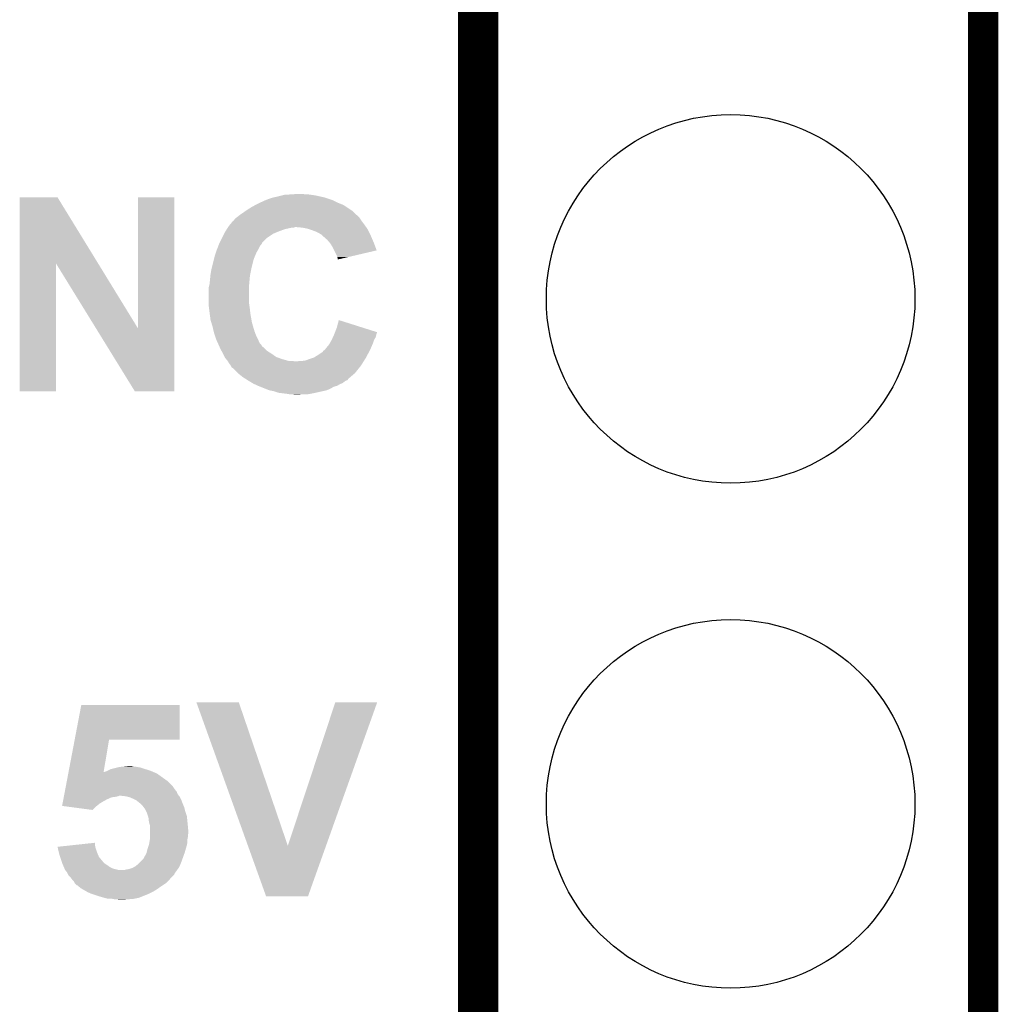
# Model space of a CAD drawing. Extents: x -1.4 to 24.2, y -3.9 to 53.4.
# Tile 51 of 56: x 19.3 to 24.2, y 35.7 to 40.6. Entities that reach past the tile are written whole.
import ezdxf

# ---------------------------------------------------------------- set-up
doc = ezdxf.new("R2010")
doc.units = 0
doc.layers.get('0').update_dxf_attribs({"linetype": 'CONTINUOUS'})
for name, color, linetype in [('XSENSE_MTI-8_CLICK_V102_GKO', 9, 'CONTINUOUS'), ('XSENSE_MTI-8_CLICK_V102_GTO', 11, 'CONTINUOUS'), ('XSENSE_MTI-8_CLICK_V102_GTS', 8, 'CONTINUOUS')]:
    doc.layers.add(name, color=color, linetype=linetype)

# ---------------------------------------------------------------- blocks, each defined once
blk = doc.blocks.new('ROUND_28')
blk.add_circle((0, 0), 0.9271)

msp = doc.modelspace()

# ---------------------------------------------------------------- linework, layer by layer
at = {"layer": 'XSENSE_MTI-8_CLICK_V102_GKO', "const_width": 0.1524}
msp.add_lwpolyline([(24.13, -1.27), (24.13, 53.34)], dxfattribs=at)
at = {"layer": 'XSENSE_MTI-8_CLICK_V102_GTO', "const_width": 0.2032}
msp.add_lwpolyline([(21.59, 32.893), (21.59, 53.213), (24.13, 53.213)], dxfattribs=at)
at = {"layer": 'XSENSE_MTI-8_CLICK_V102_GTO'}
for points in [[(20.614642, 39.76624), (20.65274, 39.76878), (20.7518, 39.76624), (20.73402, 39.76878)], [(20.65274, 39.76878), (20.688298, 39.77132), (20.718782, 39.76878), (20.706082, 39.77132)], [(19.283694, 39.420722), (19.2837, 39.75353), (19.678522, 39.420722), (19.474184, 39.75353)], [(19.2837, 39.75353), (19.283702, 39.75354), (19.474184, 39.75353), (19.283702, 39.75354)], [(19.87804, 39.095758), (19.87806, 39.753518), (20.060904, 39.095758), (20.06092, 39.753518)], [(19.87806, 39.753518), (19.878062, 39.75354), (20.06092, 39.753518), (19.878062, 39.75354)], [(20.46986, 39.71544), (20.49018, 39.7256), (20.911818, 39.71544), (20.88642, 39.7256)], [(20.49018, 39.7256), (20.49526, 39.72814), (20.88642, 39.7256), (20.88134, 39.72814)], [(20.49526, 39.72814), (20.517612, 39.7383), (20.88134, 39.72814), (20.86102, 39.7383)], [(20.517612, 39.7383), (20.5232, 39.74084), (20.86102, 39.7383), (20.8534, 39.74084)], [(20.5232, 39.74084), (20.551142, 39.751), (20.8534, 39.74084), (20.822916, 39.751)], [(20.551142, 39.751), (20.562138, 39.753538), (20.822916, 39.751), (20.8153, 39.753538)], [(20.562138, 39.753538), (20.58416, 39.75862), (20.8153, 39.753538), (20.792436, 39.75862)], [(20.58416, 39.75862), (20.60448, 39.7637), (20.792436, 39.75862), (20.769578, 39.7637)], [(20.60448, 39.7637), (20.614642, 39.76624), (20.769578, 39.7637), (20.7518, 39.76624)], [(20.39366, 39.66718), (20.4089, 39.67734), (20.975326, 39.66718), (20.965164, 39.67734)], [(20.4089, 39.67734), (20.419564, 39.684958), (20.965164, 39.67734), (20.957542, 39.684958)], [(20.419564, 39.684958), (20.42668, 39.69004), (20.957542, 39.684958), (20.94992, 39.69004)], [(20.42668, 39.69004), (20.447, 39.702738), (20.94992, 39.69004), (20.930872, 39.702738)], [(20.447, 39.702738), (20.469856, 39.715438), (20.930872, 39.702738), (20.911822, 39.715438)], [(20.469856, 39.715438), (20.46986, 39.71544), (20.911822, 39.715438), (20.911818, 39.71544)], [(20.33524, 39.60876), (20.343554, 39.61892), (21.023072, 39.60876), (21.01596, 39.61892)], [(20.343554, 39.61892), (20.358108, 39.6367), (21.01596, 39.61892), (21.002626, 39.6367)], [(20.358108, 39.6367), (20.360646, 39.636714), (21.002626, 39.6367), (21.002616, 39.636714)], [(20.360646, 39.636714), (20.36191, 39.63924), (21.002616, 39.636714), (21.00072, 39.63924)], [(20.36191, 39.63924), (20.363182, 39.64178), (21.00072, 39.63924), (20.999028, 39.64178)], [(20.363182, 39.64178), (20.370802, 39.6494), (20.999028, 39.64178), (20.993948, 39.6494)], [(20.370802, 39.6494), (20.377574, 39.65448), (20.993948, 39.6494), (20.99056, 39.65448)], [(20.377574, 39.65448), (20.38096, 39.65702), (20.99056, 39.65448), (20.98802, 39.65702)], [(20.38096, 39.65702), (20.390476, 39.664634), (20.98802, 39.65702), (20.980406, 39.664634)], [(20.390476, 39.664634), (20.390484, 39.66464), (20.980406, 39.664634), (20.977866, 39.66464)], [(20.390484, 39.66464), (20.39366, 39.66718), (20.977866, 39.66464), (20.975326, 39.66718)], [(20.302218, 39.550338), (20.31238, 39.570658), (20.528278, 39.550338), (20.558758, 39.570658)], [(20.31238, 39.570658), (20.317462, 39.58082), (20.558758, 39.570658), (20.583146, 39.58082)], [(20.317462, 39.58082), (20.319078, 39.58336), (20.583146, 39.58082), (20.589242, 39.58336)], [(20.319078, 39.58336), (20.32554, 39.593518), (20.589242, 39.58336), (20.61718, 39.593518)], [(20.32554, 39.593518), (20.328774, 39.5986), (20.61718, 39.593518), (20.64004, 39.5986)], [(20.328774, 39.5986), (20.33039, 39.60114), (20.64004, 39.5986), (20.652738, 39.60114)], [(20.33039, 39.60114), (20.332006, 39.603678), (20.660356, 39.60114), (20.667978, 39.603678)], [(20.332006, 39.60368), (20.33524, 39.60876), (21.026628, 39.60368), (21.023072, 39.60876)], [(20.332006, 39.603678), (20.332006, 39.60368), (20.667978, 39.603678), (20.678142, 39.60368)], [(20.70608, 39.60114), (20.678142, 39.60368), (21.028406, 39.60114), (21.026628, 39.60368)], [(20.731478, 39.59606), (20.70608, 39.60114), (21.031962, 39.59606), (21.028406, 39.60114)], [(20.739106, 39.593518), (20.731478, 39.59606), (21.03374, 39.593518), (21.031962, 39.59606)], [(20.75434, 39.58844), (20.739106, 39.593518), (21.03628, 39.58844), (21.03374, 39.593518)], [(20.77466, 39.58082), (20.75434, 39.58844), (21.04009, 39.58082), (21.03628, 39.58844)], [(20.7899, 39.5732), (20.77466, 39.58082), (21.0439, 39.5732), (21.04009, 39.58082)], [(20.802598, 39.565582), (20.7899, 39.5732), (21.04771, 39.565582), (21.0439, 39.5732)], [(20.285026, 39.51478), (20.286978, 39.519856), (20.497798, 39.51478), (20.500338, 39.519856)], [(20.286978, 39.519856), (20.28698, 39.51986), (20.500338, 39.519856), (20.50034, 39.51986)], [(20.28698, 39.51986), (20.288246, 39.522394), (20.50034, 39.51986), (20.502874, 39.522394)], [(20.288246, 39.522394), (20.289516, 39.524934), (20.502874, 39.522394), (20.50288, 39.524934)], [(20.289516, 39.524934), (20.302218, 39.550338), (20.50288, 39.524934), (20.528278, 39.550338)], [(20.80514, 39.56304), (20.802598, 39.565582), (21.04898, 39.56304), (21.04771, 39.565582)], [(20.81022, 39.557958), (20.80514, 39.56304), (21.051158, 39.557958), (21.04898, 39.56304)], [(20.83054, 39.540182), (20.81022, 39.557958), (21.058778, 39.540182), (21.051158, 39.557958)], [(20.841428, 39.52748), (20.83054, 39.540182), (21.06422, 39.52748), (21.058778, 39.540182)], [(20.84578, 39.522402), (20.841428, 39.52748), (21.066122, 39.522402), (21.06422, 39.52748)], [(20.85848, 39.502078), (20.84578, 39.522402), (21.07373, 39.502078), (21.066122, 39.522402)], [(20.26666, 39.46398), (20.270894, 39.476682), (20.46986, 39.46398), (20.47494, 39.476682)], [(20.270894, 39.476682), (20.27428, 39.48684), (20.47494, 39.476682), (20.481034, 39.48684)], [(20.27428, 39.48684), (20.275256, 39.489382), (20.481034, 39.48684), (20.48256, 39.489382)], [(20.275256, 39.489382), (20.28307, 39.509696), (20.48256, 39.489382), (20.492718, 39.509696)], [(20.28307, 39.509696), (20.285026, 39.51478), (20.492718, 39.509696), (20.497798, 39.51478)], [(20.866104, 39.486834), (20.85848, 39.502078), (21.079436, 39.486834), (21.07373, 39.502078)], [(20.87626, 39.46652), (20.866104, 39.486834), (20.992482, 39.46652), (21.079436, 39.486834)], [(19.28368, 38.778202), (19.283694, 39.420722), (19.466538, 38.778202), (19.46656, 39.420722)], [(19.66696, 39.095758), (19.46656, 39.420722), (19.87804, 39.095758), (19.678522, 39.420722)], [(20.252054, 39.4081), (20.257134, 39.42842), (20.45208, 39.4081), (20.45716, 39.42842)], [(20.257134, 39.42842), (20.26158, 39.4462), (20.45716, 39.42842), (20.462238, 39.4462)], [(20.26158, 39.4462), (20.26412, 39.456358), (20.462238, 39.4462), (20.466592, 39.456358)], [(20.26412, 39.456358), (20.26666, 39.46398), (20.466592, 39.456358), (20.46986, 39.46398)], [(20.88134, 39.45382), (20.87626, 39.46652), (20.93812, 39.45382), (20.992482, 39.46652)], [(20.883878, 39.446202), (20.88134, 39.45382), (20.905512, 39.446202), (20.93812, 39.45382)], [(20.88388, 39.441148), (20.883878, 39.446202), (20.88388, 39.441148), (20.905512, 39.446202)], [(20.2438, 39.36746), (20.247032, 39.38524), (20.443444, 39.36746), (20.447, 39.38524)], [(20.247032, 39.38524), (20.24888, 39.3954), (20.447, 39.38524), (20.449256, 39.3954)], [(20.24888, 39.3954), (20.252054, 39.4081), (20.449256, 39.3954), (20.45208, 39.4081)], [(20.23872, 39.316662), (20.243036, 39.35984), (20.437994, 39.316662), (20.44192, 39.35984)], [(20.243036, 39.35984), (20.2438, 39.36746), (20.44192, 39.35984), (20.443444, 39.36746)], [(20.23364, 39.296342), (20.235544, 39.303962), (20.43684, 39.296342), (20.43684, 39.303962)], [(20.23364, 39.22522), (20.23364, 39.296342), (20.43684, 39.22522), (20.43684, 39.296342)], [(20.235544, 39.303962), (20.23872, 39.316662), (20.43684, 39.303962), (20.437994, 39.316662)], [(20.23364, 39.215062), (20.23364, 39.22522), (20.438292, 39.215062), (20.43684, 39.22522)], [(20.236816, 39.18966), (20.23364, 39.215062), (20.44192, 39.18966), (20.438292, 39.215062)], [(20.23872, 39.17442), (20.236816, 39.18966), (20.443614, 39.17442), (20.44192, 39.18966)], [(20.239738, 39.1668), (20.23872, 39.17442), (20.44446, 39.1668), (20.443614, 39.17442)], [(20.2438, 39.136322), (20.239738, 39.1668), (20.44984, 39.136322), (20.44446, 39.1668)], [(20.24771, 39.123618), (20.2438, 39.136322), (20.45208, 39.123618), (20.44984, 39.136322)], [(20.25396, 39.103298), (20.24771, 39.123618), (20.458056, 39.103298), (20.45208, 39.123618)], [(20.8788, 39.09822), (20.888982, 39.136314), (21.009562, 39.09822), (20.888982, 39.136314)], [(19.862796, 38.77819), (19.66696, 39.095758), (20.060898, 38.77819), (20.060904, 39.095758)], [(20.259238, 39.08044), (20.25396, 39.103298), (20.464778, 39.08044), (20.458056, 39.103298)], [(20.261582, 39.07028), (20.259238, 39.08044), (20.46859, 39.07028), (20.464778, 39.08044)], [(20.868052, 39.070278), (20.869998, 39.075338), (21.079458, 39.070278), (21.08199, 39.075338)], [(20.869998, 39.075338), (20.8788, 39.09822), (21.08199, 39.075338), (21.009562, 39.09822)], [(20.26497, 39.06012), (20.261582, 39.07028), (20.4724, 39.06012), (20.46859, 39.07028)], [(20.27174, 39.039802), (20.26497, 39.06012), (20.48256, 39.039802), (20.4724, 39.06012)], [(20.271742, 39.0398), (20.27174, 39.039802), (20.48256, 39.0398), (20.48256, 39.039802)], [(20.279824, 39.02202), (20.271742, 39.0398), (20.490182, 39.02202), (20.48256, 39.0398)], [(20.844934, 39.022022), (20.8534, 39.03726), (21.06168, 39.022022), (21.06676, 39.03726)], [(20.8534, 39.03726), (20.85917, 39.049958), (21.06676, 39.03726), (21.07438, 39.049958)], [(20.85917, 39.049958), (20.8661, 39.0652), (21.07438, 39.049958), (21.078188, 39.0652)], [(20.8661, 39.0652), (20.868052, 39.070278), (21.078188, 39.0652), (21.079458, 39.070278)], [(20.28444, 39.01186), (20.279824, 39.02202), (20.498646, 39.01186), (20.490182, 39.02202)], [(20.286702, 39.006774), (20.28444, 39.01186), (20.50288, 39.006774), (20.498646, 39.01186)], [(20.28783, 39.004234), (20.286702, 39.006774), (20.502886, 39.004234), (20.50288, 39.006774)], [(20.288958, 39.001698), (20.28783, 39.004234), (20.505424, 39.001698), (20.502886, 39.004234)], [(20.290086, 38.999158), (20.288958, 39.001698), (20.5105, 38.999158), (20.505424, 39.001698)], [(20.2946, 38.988998), (20.290086, 38.999158), (20.520664, 38.988998), (20.5105, 38.999158)], [(20.298834, 38.98138), (20.2946, 38.988998), (20.528282, 38.98138), (20.520664, 38.988998)], [(20.30589, 38.96868), (20.298834, 38.98138), (20.548598, 38.96868), (20.528282, 38.98138)], [(20.78482, 38.96106), (20.807682, 38.976306), (21.032892, 38.96106), (21.041024, 38.976306)], [(20.807682, 38.976306), (20.810224, 38.98138), (21.041024, 38.976306), (21.04373, 38.98138)], [(20.810224, 38.98138), (20.817838, 38.98646), (21.04373, 38.98138), (21.04644, 38.98646)], [(20.817838, 38.98646), (20.817842, 38.986462), (21.04644, 38.98646), (21.04644, 38.986462)], [(20.817842, 38.986462), (20.828, 38.99916), (21.04644, 38.986462), (21.051882, 38.99916)], [(20.828, 38.99916), (20.840702, 39.014402), (21.051882, 38.99916), (21.058414, 39.014402)], [(20.840702, 39.014402), (20.844934, 39.022022), (21.058414, 39.014402), (21.06168, 39.022022)], [(20.3073, 38.96614), (20.30589, 38.96868), (20.552228, 38.96614), (20.548598, 38.96868)], [(20.31492, 38.9509), (20.3073, 38.96614), (20.574002, 38.9509), (20.552228, 38.96614)], [(20.317458, 38.945824), (20.31492, 38.9509), (20.587964, 38.945824), (20.574002, 38.9509)], [(20.321694, 38.940742), (20.317458, 38.945824), (20.60194, 38.940742), (20.587964, 38.945824)], [(20.33016, 38.93058), (20.321694, 38.940742), (20.637502, 38.93058), (20.60194, 38.940742)], [(20.331684, 38.92804), (20.33016, 38.93058), (20.675602, 38.92804), (20.65528, 38.93058)], [(20.337778, 38.917882), (20.331684, 38.92804), (21.00707, 38.917882), (21.01342, 38.92804)], [(20.675602, 38.92804), (20.680682, 38.928042), (21.01342, 38.92804), (21.01342, 38.928042)], [(20.680682, 38.928042), (20.688304, 38.93058), (21.01342, 38.928042), (21.015006, 38.93058)], [(20.70354, 38.93058), (20.721324, 38.933122), (21.015006, 38.93058), (21.016596, 38.933122)], [(20.721324, 38.933122), (20.74164, 38.94074), (21.016596, 38.933122), (21.021356, 38.94074)], [(20.74164, 38.94074), (20.764496, 38.94836), (21.021356, 38.94074), (21.02612, 38.94836)], [(20.764496, 38.94836), (20.764502, 38.948362), (21.02612, 38.94836), (21.02612, 38.948362)], [(20.764502, 38.948362), (20.78482, 38.96106), (21.02612, 38.948362), (21.032892, 38.96106)], [(20.345398, 38.90772), (20.337778, 38.917882), (21.00072, 38.90772), (21.00707, 38.917882)], [(20.350478, 38.897566), (20.345398, 38.90772), (20.992596, 38.897566), (21.00072, 38.90772)], [(20.355556, 38.895022), (20.350478, 38.897566), (20.990562, 38.895022), (20.992596, 38.897566)], [(20.38096, 38.86962), (20.355556, 38.895022), (20.97024, 38.86962), (20.990562, 38.895022)], [(20.380964, 38.869618), (20.38096, 38.86962), (20.97024, 38.869618), (20.97024, 38.86962)], [(20.40636, 38.8493), (20.380964, 38.869618), (20.94654, 38.8493), (20.97024, 38.869618)], [(20.42234, 38.839132), (20.40636, 38.8493), (20.93468, 38.839132), (20.94654, 38.8493)], [(20.426328, 38.836594), (20.42234, 38.839132), (20.934674, 38.836594), (20.93468, 38.839132)], [(20.43031, 38.83406), (20.426328, 38.836594), (20.932136, 38.83406), (20.934674, 38.836594)], [(20.4343, 38.83152), (20.43031, 38.83406), (20.92452, 38.83152), (20.932136, 38.83406)], [(20.434304, 38.831518), (20.4343, 38.83152), (20.924516, 38.831518), (20.92452, 38.83152)], [(20.442768, 38.82644), (20.434304, 38.831518), (20.9169, 38.82644), (20.924516, 38.831518)], [(20.455468, 38.81882), (20.442768, 38.82644), (20.90674, 38.81882), (20.9169, 38.82644)], [(19.466538, 38.77818), (19.28368, 38.778202), (19.466538, 38.77818), (19.466538, 38.778202)], [(20.060898, 38.77818), (19.862796, 38.77819), (20.060898, 38.77818), (20.060898, 38.77819)], [(20.4597, 38.81628), (20.455468, 38.81882), (20.900388, 38.81628), (20.90674, 38.81882)], [(20.465288, 38.81374), (20.4597, 38.81628), (20.894038, 38.81374), (20.900388, 38.81628)], [(20.482058, 38.806118), (20.465288, 38.81374), (20.88134, 38.806118), (20.894038, 38.81374)], [(20.48764, 38.80358), (20.482058, 38.806118), (20.872452, 38.80358), (20.88134, 38.806118)], [(20.493992, 38.80104), (20.48764, 38.80358), (20.863558, 38.80104), (20.872452, 38.80358)], [(20.519392, 38.79088), (20.493992, 38.80104), (20.84578, 38.79088), (20.863558, 38.80104)], [(20.538438, 38.783262), (20.519392, 38.79088), (20.828002, 38.783262), (20.84578, 38.79088)], [(20.538448, 38.78326), (20.538438, 38.783262), (20.827998, 38.78326), (20.828002, 38.783262)], [(20.563838, 38.77818), (20.538448, 38.78326), (20.805138, 38.77818), (20.827998, 38.78326)], [(20.586698, 38.770562), (20.563838, 38.77818), (20.770858, 38.770562), (20.805138, 38.77818)], [(20.607028, 38.76802), (20.586698, 38.770562), (20.75942, 38.76802), (20.770858, 38.770562)], [(20.62734, 38.76548), (20.607028, 38.76802), (20.745448, 38.76548), (20.75942, 38.76802)], [(20.642578, 38.76294), (20.62734, 38.76548), (20.731478, 38.76294), (20.745448, 38.76548)], [(20.667978, 38.7604), (20.657818, 38.76294), (20.675602, 38.7604), (20.70608, 38.76294)], [(19.560272, 37.02558), (19.593572, 37.200818), (20.088838, 37.02558), (20.08886, 37.200818)], [(19.593572, 37.200818), (19.593578, 37.20084), (20.08886, 37.200818), (19.593578, 37.20084)], [(20.172714, 37.213524), (20.172708, 37.213538), (20.386044, 37.213524), (20.172708, 37.213538)], [(20.431906, 36.492242), (20.172714, 37.213524), (20.63244, 36.492242), (20.386044, 37.213524)], [(20.63244, 36.492242), (20.871186, 37.213512), (20.82465, 36.492242), (21.08199, 37.213512)], [(20.871186, 37.213512), (20.871196, 37.21354), (21.08199, 37.213512), (20.871196, 37.21354)], [(19.529378, 36.86302), (19.560268, 37.025562), (19.70579, 36.86302), (19.733256, 37.025562)], [(19.560268, 37.025562), (19.560272, 37.02558), (19.733256, 37.025562), (20.088838, 37.02558)], [(19.52069, 36.817298), (19.52793, 36.855398), (20.027902, 36.817298), (19.974562, 36.855398)], [(19.52793, 36.855398), (19.528906, 36.860528), (19.974562, 36.855398), (19.962594, 36.860528)], [(19.528906, 36.860528), (19.529378, 36.86302), (19.70537, 36.860528), (19.707864, 36.86302)], [(19.70537, 36.860528), (19.70579, 36.86302), (19.962594, 36.860528), (19.95678, 36.86302)], [(19.707864, 36.86302), (19.71548, 36.86556), (19.95678, 36.86302), (19.950854, 36.86556)], [(19.71548, 36.86556), (19.72818, 36.87064), (19.950854, 36.86556), (19.939002, 36.87064)], [(19.72818, 36.87064), (19.743422, 36.878262), (19.939002, 36.87064), (19.91423, 36.878262)], [(19.743422, 36.878262), (19.753574, 36.8808), (19.91423, 36.878262), (19.90598, 36.8808)], [(19.753574, 36.8808), (19.77389, 36.885878), (19.90598, 36.8808), (19.890742, 36.885878)], [(19.77389, 36.885878), (19.784062, 36.88842), (19.890742, 36.885878), (19.8755, 36.88842)], [(19.784062, 36.88842), (19.80946, 36.89096), (19.8755, 36.88842), (19.862802, 36.89096)], [(19.80946, 36.89096), (19.832322, 36.8935), (19.855182, 36.89096), (19.845022, 36.8935)], [(19.515864, 36.7919), (19.52069, 36.817298), (20.0533, 36.7919), (20.027902, 36.817298)], [(19.506692, 36.74364), (19.50814, 36.75126), (20.084798, 36.74364), (20.078702, 36.75126)], [(19.50814, 36.75126), (19.510554, 36.763958), (20.078702, 36.75126), (20.07362, 36.763958)], [(19.510554, 36.763958), (19.512968, 36.77666), (20.07362, 36.763958), (20.06346, 36.77666)], [(19.512968, 36.77666), (19.515864, 36.7919), (20.06346, 36.77666), (20.0533, 36.7919)], [(19.497044, 36.692864), (19.499452, 36.70554), (19.671694, 36.692864), (19.68754, 36.70554)], [(19.499452, 36.70554), (19.5009, 36.71316), (19.68754, 36.70554), (19.70024, 36.71316)], [(19.5009, 36.71316), (19.503314, 36.72586), (19.70024, 36.71316), (19.7231, 36.72586)], [(19.503314, 36.72586), (19.505244, 36.736018), (19.7231, 36.72586), (19.745958, 36.736018)], [(19.505244, 36.736018), (19.505726, 36.73856), (19.745958, 36.736018), (19.76628, 36.73856)], [(19.505726, 36.73856), (19.50621, 36.7411), (19.76628, 36.73856), (19.778978, 36.7411)], [(19.50621, 36.7411), (19.506692, 36.743638), (19.778978, 36.7411), (19.784056, 36.743638)], [(19.506692, 36.743638), (19.506692, 36.74364), (19.784056, 36.743638), (19.794218, 36.74364)], [(19.817078, 36.7411), (19.794218, 36.74364), (20.08683, 36.7411), (20.084798, 36.74364)], [(19.827246, 36.738558), (19.817078, 36.7411), (20.088862, 36.738558), (20.08683, 36.7411)], [(19.837398, 36.73602), (19.827246, 36.738558), (20.090132, 36.73602), (20.088862, 36.738558)], [(19.85518, 36.7284), (19.837398, 36.73602), (20.093942, 36.7284), (20.090132, 36.73602)], [(19.865342, 36.72332), (19.85518, 36.7284), (20.09648, 36.72332), (20.093942, 36.7284)], [(19.870418, 36.720782), (19.865342, 36.72332), (20.097432, 36.720782), (20.09648, 36.72332)], [(19.88312, 36.71062), (19.870418, 36.720782), (20.101244, 36.71062), (20.097432, 36.720782)], [(19.893278, 36.703), (19.88312, 36.71062), (20.1041, 36.703), (20.101244, 36.71062)], [(19.898358, 36.69792), (19.893278, 36.703), (20.106278, 36.69792), (20.1041, 36.703)], [(19.907886, 36.685218), (19.898358, 36.69792), (20.11172, 36.685218), (20.106278, 36.69792)], [(19.554308, 36.68522), (19.497044, 36.692864), (19.66214, 36.68522), (19.671694, 36.692864)], [(19.649432, 36.672522), (19.554308, 36.68522), (19.649432, 36.672522), (19.66214, 36.68522)], [(19.913598, 36.6776), (19.907886, 36.685218), (20.113626, 36.6776), (20.11172, 36.685218)], [(19.91995, 36.664902), (19.913598, 36.6776), (20.1168, 36.664902), (20.113626, 36.6776)], [(19.92376, 36.65728), (19.91995, 36.664902), (20.119342, 36.65728), (20.1168, 36.664902)], [(19.92884, 36.642038), (19.92376, 36.65728), (20.12442, 36.642038), (20.119342, 36.65728)], [(19.931378, 36.634422), (19.92884, 36.642038), (20.125268, 36.634422), (20.12442, 36.642038)], [(19.933074, 36.61918), (19.931378, 36.634422), (20.12696, 36.61918), (20.125268, 36.634422)], [(19.93392, 36.611562), (19.933074, 36.61918), (20.127722, 36.611562), (20.12696, 36.61918)], [(19.939, 36.593784), (19.93392, 36.611562), (20.1295, 36.593784), (20.127722, 36.611562)], [(19.939, 36.59378), (19.939, 36.593784), (20.1295, 36.59378), (20.1295, 36.593784)], [(19.939, 36.565842), (19.939, 36.59378), (20.13204, 36.565842), (20.1295, 36.59378)], [(19.939, 36.555678), (19.939, 36.565842), (20.13204, 36.555678), (20.13204, 36.565842)], [(19.939, 36.545518), (19.939, 36.555678), (20.1295, 36.545518), (20.13204, 36.555678)], [(19.568262, 36.497258), (19.66214, 36.507396), (19.66214, 36.497258), (19.66214, 36.507396)], [(19.93392, 36.49726), (19.935612, 36.507418), (20.124928, 36.49726), (20.12696, 36.507418)], [(19.935612, 36.507418), (19.938152, 36.522658), (20.12696, 36.507418), (20.12696, 36.522658)], [(19.938152, 36.522658), (19.939, 36.527742), (20.12696, 36.522658), (20.127976, 36.527742)], [(19.939, 36.535358), (19.939, 36.545518), (20.1295, 36.535358), (20.1295, 36.545518)], [(19.939, 36.527742), (19.939, 36.535358), (20.127976, 36.527742), (20.1295, 36.535358)], [(19.474202, 36.4871), (19.568262, 36.497258), (19.664174, 36.4871), (19.66214, 36.497258)], [(19.474764, 36.48456), (19.474202, 36.4871), (19.664682, 36.48456), (19.664174, 36.4871)], [(19.47926, 36.46424), (19.474764, 36.48456), (19.671456, 36.46424), (19.664682, 36.48456)], [(19.481802, 36.454082), (19.47926, 36.46424), (19.67484, 36.454082), (19.671456, 36.46424)], [(19.484342, 36.44392), (19.481802, 36.454082), (19.679196, 36.44392), (19.67484, 36.454082)], [(19.91106, 36.436298), (19.921222, 36.454084), (20.106094, 36.436298), (20.112446, 36.454084)], [(19.921222, 36.454084), (19.92249, 36.45916), (20.112446, 36.454084), (20.11426, 36.45916)], [(19.92249, 36.45916), (19.9263, 36.474398), (20.11426, 36.45916), (20.118612, 36.474398)], [(19.9263, 36.474398), (19.933072, 36.49472), (20.118612, 36.474398), (20.12442, 36.49472)], [(19.933072, 36.49472), (19.93392, 36.49726), (20.12442, 36.49472), (20.124928, 36.49726)], [(20.523196, 36.238196), (20.431906, 36.492242), (20.734008, 36.238196), (20.82465, 36.492242)], [(19.486882, 36.4363), (19.484342, 36.44392), (19.682462, 36.4363), (19.679196, 36.44392)], [(19.49704, 36.40582), (19.486882, 36.4363), (19.707862, 36.40582), (19.682462, 36.4363)], [(19.501396, 36.39566), (19.49704, 36.40582), (19.7231, 36.39566), (19.707862, 36.40582)], [(19.867878, 36.39058), (19.883118, 36.403278), (20.088496, 36.39058), (20.093938, 36.403278)], [(19.883118, 36.40328), (19.903438, 36.4236), (20.09394, 36.40328), (20.10156, 36.4236)], [(19.883118, 36.403278), (19.883118, 36.40328), (20.093938, 36.403278), (20.09394, 36.40328)], [(19.903438, 36.4236), (19.905982, 36.426144), (20.10156, 36.4236), (20.102468, 36.426144)], [(19.905982, 36.426144), (19.91106, 36.436298), (20.102468, 36.426144), (20.106094, 36.436298)], [(19.504662, 36.388038), (19.501396, 36.39566), (19.733262, 36.388038), (19.7231, 36.39566)], [(19.507928, 36.38042), (19.504662, 36.388038), (19.74596, 36.38042), (19.733262, 36.388038)], [(19.510104, 36.375342), (19.507928, 36.38042), (19.7612, 36.375342), (19.74596, 36.38042)], [(19.51228, 36.370262), (19.510104, 36.375342), (19.781516, 36.370262), (19.7612, 36.375342)], [(19.512282, 36.37026), (19.51228, 36.370262), (19.781522, 36.37026), (19.781516, 36.370262)], [(19.52244, 36.35756), (19.512282, 36.37026), (20.066364, 36.35756), (20.075434, 36.37026)], [(19.526252, 36.349936), (19.52244, 36.35756), (20.06092, 36.349936), (20.066364, 36.35756)], [(19.809462, 36.37026), (19.81962, 36.3728), (20.075434, 36.37026), (20.077248, 36.3728)], [(19.81962, 36.3728), (19.834862, 36.375342), (20.077248, 36.3728), (20.079064, 36.375342)], [(19.834862, 36.375342), (19.850102, 36.38042), (20.079064, 36.375342), (20.08269, 36.38042)], [(19.850102, 36.38042), (19.858986, 36.385498), (20.08269, 36.38042), (20.086318, 36.385498)], [(19.858986, 36.385498), (19.867878, 36.39058), (20.086318, 36.385498), (20.088496, 36.39058)], [(19.527524, 36.347394), (19.526252, 36.349936), (20.060914, 36.347394), (20.06092, 36.349936)], [(19.530058, 36.342324), (19.527524, 36.347394), (20.055844, 36.342324), (20.060914, 36.347394)], [(19.540218, 36.33216), (19.530058, 36.342324), (20.04568, 36.33216), (20.055844, 36.342324)], [(19.542126, 36.329618), (19.540218, 36.33216), (20.04314, 36.329618), (20.04568, 36.33216)], [(19.54784, 36.322002), (19.542126, 36.329618), (20.037424, 36.322002), (20.04314, 36.329618)], [(19.550382, 36.31946), (19.54784, 36.322002), (20.035518, 36.31946), (20.037424, 36.322002)], [(19.555458, 36.31438), (19.550382, 36.31946), (20.030438, 36.31438), (20.035518, 36.31946)], [(19.55927, 36.30676), (19.555458, 36.31438), (20.02282, 36.30676), (20.030438, 36.31438)], [(19.560538, 36.304224), (19.55927, 36.30676), (20.019016, 36.304224), (20.02282, 36.30676)], [(19.570694, 36.294066), (19.560538, 36.304224), (20.003778, 36.294066), (20.019016, 36.304224)], [(19.573234, 36.29406), (19.570694, 36.294066), (20.00377, 36.29406), (20.003778, 36.294066)], [(19.575782, 36.291518), (19.573234, 36.29406), (19.999956, 36.291518), (20.00377, 36.29406)], [(19.581878, 36.28644), (19.575782, 36.291518), (19.99234, 36.28644), (19.999956, 36.291518)], [(19.591022, 36.27882), (19.581878, 36.28644), (19.981672, 36.27882), (19.99234, 36.28644)], [(19.599912, 36.27374), (19.591022, 36.27882), (19.97456, 36.27374), (19.981672, 36.27882)], [(19.622132, 36.261042), (19.599912, 36.27374), (19.95424, 36.261042), (19.97456, 36.27374)], [(19.626578, 36.2585), (19.622132, 36.261042), (19.949156, 36.2585), (19.95424, 36.261042)], [(19.644362, 36.25088), (19.626578, 36.2585), (19.93392, 36.25088), (19.949156, 36.2585)], [(19.68246, 36.23818), (19.644362, 36.25088), (19.902168, 36.23818), (19.93392, 36.25088)], [(19.70913, 36.23056), (19.68246, 36.23818), (19.883118, 36.23056), (19.902168, 36.23818)], [(19.718018, 36.22802), (19.70913, 36.23056), (19.870418, 36.22802), (19.883118, 36.23056)], [(19.733258, 36.22548), (19.718018, 36.22802), (19.85772, 36.22548), (19.870418, 36.22802)], [(19.761198, 36.22294), (19.748498, 36.22548), (19.82724, 36.22294), (19.85772, 36.22548)], [(19.784058, 36.2204), (19.773898, 36.22294), (19.796762, 36.2204), (19.82724, 36.22294)], [(20.734004, 36.23818), (20.523196, 36.238196), (20.734004, 36.23818), (20.734008, 36.238196)]]:
    msp.add_solid(points, dxfattribs=at)

# ---------------------------------------------------------------- block references
at = {"layer": 'XSENSE_MTI-8_CLICK_V102_GTS'}
for p in [(22.86, 39.243), (22.86, 36.703)]:
    msp.add_blockref('ROUND_28', p, dxfattribs=at)

doc.saveas('drawing.dxf')
